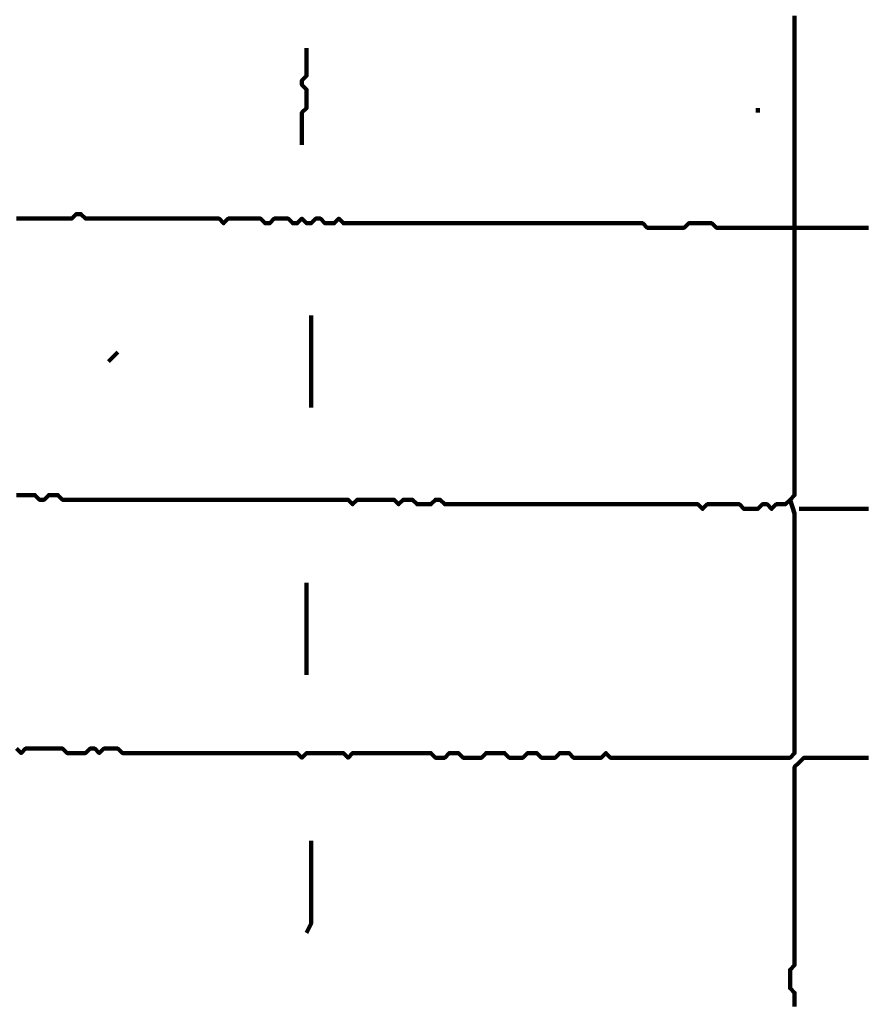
# Model space of a CAD drawing. Header units: metres. Extents: x 1959 to 4131, y 3282 to 4313.
# Tile 42 of 256: x 2125.93 to 2127.63, y 4295.84 to 4297.81. Entities that reach past the tile are written whole.
import ezdxf

# ---------------------------------------------------------------- set-up
doc = ezdxf.new("R2010")
doc.units = ezdxf.units.M
doc.layers.add('P', color=250, linetype='Continuous', lineweight=100)

msp = doc.modelspace()

# ---------------------------------------------------------------- linework, layer by layer
at = {"layer": 'P', "color": 0, "linetype": 'Continuous'}
for points in [[(2125.9215, 4296.8608), (2125.9307, 4296.8608), (2125.9399, 4296.8608), (2125.9492, 4296.8608), (2125.9584, 4296.8608), (2125.9676, 4296.8516), (2125.9768, 4296.8516), (2125.9861, 4296.8608), (2125.9953, 4296.8608), (2126.0045, 4296.8608), (2126.0138, 4296.8516), (2126.023, 4296.8516), (2126.0322, 4296.8516), (2126.0415, 4296.8516), (2126.0507, 4296.8516), (2126.0599, 4296.8516), (2126.0692, 4296.8516), (2126.0784, 4296.8516), (2126.0876, 4296.8516), (2126.0968, 4296.8516), (2126.1061, 4296.8516), (2126.1153, 4296.8516), (2126.1245, 4296.8516), (2126.1338, 4296.8516), (2126.143, 4296.8516), (2126.1522, 4296.8516), (2126.1615, 4296.8516), (2126.1707, 4296.8516), (2126.1799, 4296.8516), (2126.1892, 4296.8516), (2126.1984, 4296.8516), (2126.2076, 4296.8516), (2126.2168, 4296.8516), (2126.2261, 4296.8516), (2126.2353, 4296.8516), (2126.2445, 4296.8516), (2126.2538, 4296.8516), (2126.263, 4296.8516), (2126.2722, 4296.8516), (2126.2815, 4296.8516), (2126.2907, 4296.8516), (2126.2999, 4296.8516), (2126.3092, 4296.8516), (2126.3184, 4296.8516), (2126.3276, 4296.8516), (2126.3368, 4296.8516), (2126.3461, 4296.8516), (2126.3553, 4296.8516), (2126.3645, 4296.8516), (2126.3738, 4296.8516), (2126.383, 4296.8516), (2126.3922, 4296.8516), (2126.4015, 4296.8516), (2126.4107, 4296.8516), (2126.4199, 4296.8516), (2126.4292, 4296.8516), (2126.4384, 4296.8516), (2126.4476, 4296.8516), (2126.4568, 4296.8516), (2126.4661, 4296.8516), (2126.4753, 4296.8516), (2126.4845, 4296.8516), (2126.4938, 4296.8516), (2126.503, 4296.8516), (2126.5122, 4296.8516), (2126.5215, 4296.8516), (2126.5307, 4296.8516), (2126.5399, 4296.8516), (2126.5492, 4296.8516), (2126.5584, 4296.8516), (2126.5676, 4296.8516), (2126.5768, 4296.8516), (2126.5861, 4296.8516), (2126.5953, 4296.8424), (2126.6045, 4296.8516), (2126.6138, 4296.8516), (2126.623, 4296.8516), (2126.6322, 4296.8516), (2126.6415, 4296.8516), (2126.6507, 4296.8516), (2126.6599, 4296.8516), (2126.6692, 4296.8516), (2126.6784, 4296.8516), (2126.6876, 4296.8424), (2126.6968, 4296.8516), (2126.7061, 4296.8516), (2126.7153, 4296.8516), (2126.7245, 4296.8424), (2126.7338, 4296.8424), (2126.743, 4296.8424), (2126.7522, 4296.8424), (2126.7615, 4296.8516), (2126.7707, 4296.8516), (2126.7799, 4296.8424), (2126.7892, 4296.8424), (2126.7984, 4296.8424), (2126.8076, 4296.8424), (2126.8168, 4296.8424), (2126.8261, 4296.8424), (2126.8353, 4296.8424), (2126.8445, 4296.8424), (2126.8538, 4296.8424), (2126.863, 4296.8424), (2126.8722, 4296.8424), (2126.8815, 4296.8424), (2126.8907, 4296.8424), (2126.8999, 4296.8424), (2126.9092, 4296.8424), (2126.9184, 4296.8424), (2126.9276, 4296.8424), (2126.9368, 4296.8424), (2126.9461, 4296.8424), (2126.9553, 4296.8424), (2126.9645, 4296.8424), (2126.9738, 4296.8424), (2126.983, 4296.8424), (2126.9922, 4296.8424), (2127.0015, 4296.8424), (2127.0107, 4296.8424), (2127.0199, 4296.8424), (2127.0292, 4296.8424), (2127.0384, 4296.8424), (2127.0476, 4296.8424), (2127.0568, 4296.8424), (2127.0661, 4296.8424), (2127.0753, 4296.8424), (2127.0845, 4296.8424), (2127.0938, 4296.8424), (2127.103, 4296.8424), (2127.1122, 4296.8424), (2127.1215, 4296.8424), (2127.1307, 4296.8424), (2127.1399, 4296.8424), (2127.1492, 4296.8424), (2127.1584, 4296.8424), (2127.1676, 4296.8424), (2127.1768, 4296.8424), (2127.1861, 4296.8424), (2127.1953, 4296.8424), (2127.2045, 4296.8424), (2127.2138, 4296.8424), (2127.223, 4296.8424), (2127.2322, 4296.8424), (2127.2415, 4296.8424), (2127.2507, 4296.8424), (2127.2599, 4296.8424), (2127.2692, 4296.8424), (2127.2784, 4296.8424), (2127.2876, 4296.8424), (2127.2968, 4296.8331), (2127.3061, 4296.8424), (2127.3153, 4296.8424), (2127.3245, 4296.8424), (2127.3338, 4296.8424), (2127.343, 4296.8424), (2127.3522, 4296.8424), (2127.3615, 4296.8424), (2127.3707, 4296.8424), (2127.3799, 4296.8331), (2127.3892, 4296.8331), (2127.3984, 4296.8331), (2127.4076, 4296.8331), (2127.4168, 4296.8424), (2127.4261, 4296.8424), (2127.4353, 4296.8331), (2127.4445, 4296.8424), (2127.4538, 4296.8424), (2127.463, 4296.8424), (2127.4722, 4296.8516), (2127.4815, 4296.8608), (2127.4815, 4296.8701), (2127.4815, 4296.8793), (2127.4815, 4296.8885), (2127.4815, 4296.8978), (2127.4815, 4296.907), (2127.4815, 4296.9162), (2127.4815, 4296.9254), (2127.4815, 4296.9347), (2127.4815, 4296.9439), (2127.4815, 4296.9531), (2127.4815, 4296.9624), (2127.4815, 4296.9716), (2127.4815, 4296.9808), (2127.4815, 4296.9901), (2127.4815, 4296.9993), (2127.4815, 4297.0085), (2127.4815, 4297.0178), (2127.4815, 4297.027), (2127.4815, 4297.0362), (2127.4815, 4297.0454), (2127.4815, 4297.0547), (2127.4815, 4297.0639), (2127.4815, 4297.0731), (2127.4815, 4297.0824), (2127.4815, 4297.0916), (2127.4815, 4297.1008), (2127.4815, 4297.1101), (2127.4815, 4297.1193), (2127.4815, 4297.1285), (2127.4815, 4297.1378), (2127.4815, 4297.147), (2127.4815, 4297.1562), (2127.4815, 4297.1654), (2127.4815, 4297.1747), (2127.4815, 4297.1839), (2127.4815, 4297.1931), (2127.4815, 4297.2024), (2127.4815, 4297.2116), (2127.4815, 4297.2208), (2127.4815, 4297.2301), (2127.4815, 4297.2393), (2127.4815, 4297.2485), (2127.4815, 4297.2578), (2127.4815, 4297.267), (2127.4815, 4297.2762), (2127.4815, 4297.2854), (2127.4815, 4297.2947), (2127.4815, 4297.3039), (2127.4815, 4297.3131), (2127.4815, 4297.3224), (2127.4815, 4297.3316), (2127.4815, 4297.3408), (2127.4815, 4297.3501), (2127.4815, 4297.3593), (2127.4815, 4297.3685), (2127.4815, 4297.3778), (2127.4815, 4297.387), (2127.4815, 4297.3962), (2127.4815, 4297.4054), (2127.4815, 4297.4147), (2127.4815, 4297.4239), (2127.4815, 4297.4331), (2127.4815, 4297.4424), (2127.4815, 4297.4516), (2127.4815, 4297.4608), (2127.4815, 4297.4701), (2127.4815, 4297.4793), (2127.4815, 4297.4885), (2127.4815, 4297.4978), (2127.4815, 4297.507), (2127.4815, 4297.5162), (2127.4815, 4297.5254), (2127.4815, 4297.5347), (2127.4815, 4297.5439), (2127.4815, 4297.5531), (2127.4815, 4297.5624), (2127.4815, 4297.5716), (2127.4815, 4297.5808), (2127.4815, 4297.5901), (2127.4815, 4297.5993), (2127.4815, 4297.6085), (2127.4815, 4297.6178), (2127.4815, 4297.627), (2127.4815, 4297.6362), (2127.4815, 4297.6454), (2127.4815, 4297.6547), (2127.4815, 4297.6639), (2127.4815, 4297.6731), (2127.4815, 4297.6824), (2127.4815, 4297.6916), (2127.4815, 4297.7008), (2127.4815, 4297.7101), (2127.4815, 4297.7193), (2127.4815, 4297.7285), (2127.4815, 4297.7378), (2127.4815, 4297.747), (2127.4815, 4297.7562), (2127.4815, 4297.7654), (2127.4815, 4297.7747), (2127.4815, 4297.7839), (2127.4815, 4297.7931), (2127.4815, 4297.8024), (2127.4815, 4297.8116), (2127.4815, 4297.8208)], [(2126.503, 4297.7562), (2126.503, 4297.7193), (2126.503, 4297.7101), (2126.503, 4297.7008), (2126.4938, 4297.6916), (2126.4938, 4297.6824), (2126.503, 4297.6731), (2126.503, 4297.6639), (2126.503, 4297.6547), (2126.503, 4297.6454), (2126.503, 4297.6362), (2126.4938, 4297.627), (2126.4938, 4297.6178), (2126.4938, 4297.6085), (2126.4938, 4297.5993), (2126.4938, 4297.5901), (2126.4938, 4297.5624)], [(2127.4076, 4297.6362), (2127.4076, 4297.627)], [(2125.9215, 4297.4147), (2125.9307, 4297.4147), (2125.9399, 4297.4147), (2125.9492, 4297.4147), (2125.9584, 4297.4147), (2125.9676, 4297.4147), (2125.9768, 4297.4147), (2125.9861, 4297.4147), (2125.9953, 4297.4147), (2126.0045, 4297.4147), (2126.0138, 4297.4147), (2126.023, 4297.4147), (2126.0322, 4297.4147), (2126.0415, 4297.4239), (2126.0507, 4297.4239), (2126.0599, 4297.4147), (2126.0692, 4297.4147), (2126.0784, 4297.4147), (2126.0876, 4297.4147), (2126.0968, 4297.4147), (2126.1061, 4297.4147), (2126.1153, 4297.4147), (2126.1245, 4297.4147), (2126.1338, 4297.4147), (2126.143, 4297.4147), (2126.1522, 4297.4147), (2126.1615, 4297.4147), (2126.1707, 4297.4147), (2126.1799, 4297.4147), (2126.1892, 4297.4147), (2126.1984, 4297.4147), (2126.2076, 4297.4147), (2126.2168, 4297.4147), (2126.2261, 4297.4147), (2126.2353, 4297.4147), (2126.2445, 4297.4147), (2126.2538, 4297.4147), (2126.263, 4297.4147), (2126.2722, 4297.4147), (2126.2815, 4297.4147), (2126.2907, 4297.4147), (2126.2999, 4297.4147), (2126.3092, 4297.4147), (2126.3184, 4297.4147), (2126.3276, 4297.4147), (2126.3368, 4297.4054), (2126.3461, 4297.4147), (2126.3553, 4297.4147), (2126.3645, 4297.4147), (2126.3738, 4297.4147), (2126.383, 4297.4147), (2126.3922, 4297.4147), (2126.4015, 4297.4147), (2126.4107, 4297.4147), (2126.4199, 4297.4054), (2126.4292, 4297.4054), (2126.4384, 4297.4147), (2126.4476, 4297.4147), (2126.4568, 4297.4147), (2126.4661, 4297.4147), (2126.4753, 4297.4054), (2126.4845, 4297.4054), (2126.4938, 4297.4147), (2126.503, 4297.4054), (2126.5122, 4297.4054), (2126.5215, 4297.4147), (2126.5307, 4297.4147), (2126.5399, 4297.4054), (2126.5492, 4297.4054), (2126.5584, 4297.4054), (2126.5676, 4297.4147), (2126.5768, 4297.4054), (2126.5861, 4297.4054), (2126.5953, 4297.4054), (2126.6045, 4297.4054), (2126.6138, 4297.4054), (2126.623, 4297.4054), (2126.6322, 4297.4054), (2126.6415, 4297.4054), (2126.6507, 4297.4054), (2126.6599, 4297.4054), (2126.6692, 4297.4054), (2126.6784, 4297.4054), (2126.6876, 4297.4054), (2126.6968, 4297.4054), (2126.7061, 4297.4054), (2126.7153, 4297.4054), (2126.7245, 4297.4054), (2126.7338, 4297.4054), (2126.743, 4297.4054), (2126.7522, 4297.4054), (2126.7615, 4297.4054), (2126.7707, 4297.4054), (2126.7799, 4297.4054), (2126.7892, 4297.4054), (2126.7984, 4297.4054), (2126.8076, 4297.4054), (2126.8168, 4297.4054), (2126.8261, 4297.4054), (2126.8353, 4297.4054), (2126.8445, 4297.4054), (2126.8538, 4297.4054), (2126.863, 4297.4054), (2126.8722, 4297.4054), (2126.8815, 4297.4054), (2126.8907, 4297.4054), (2126.8999, 4297.4054), (2126.9092, 4297.4054), (2126.9184, 4297.4054), (2126.9276, 4297.4054), (2126.9368, 4297.4054), (2126.9461, 4297.4054), (2126.9553, 4297.4054), (2126.9645, 4297.4054), (2126.9738, 4297.4054), (2126.983, 4297.4054), (2126.9922, 4297.4054), (2127.0015, 4297.4054), (2127.0107, 4297.4054), (2127.0199, 4297.4054), (2127.0292, 4297.4054), (2127.0384, 4297.4054), (2127.0476, 4297.4054), (2127.0568, 4297.4054), (2127.0661, 4297.4054), (2127.0753, 4297.4054), (2127.0845, 4297.4054), (2127.0938, 4297.4054), (2127.103, 4297.4054), (2127.1122, 4297.4054), (2127.1215, 4297.4054), (2127.1307, 4297.4054), (2127.1399, 4297.4054), (2127.1492, 4297.4054), (2127.1584, 4297.4054), (2127.1676, 4297.4054), (2127.1768, 4297.4054), (2127.1861, 4297.3962), (2127.1953, 4297.3962), (2127.2045, 4297.3962), (2127.2138, 4297.3962), (2127.223, 4297.3962), (2127.2322, 4297.3962), (2127.2415, 4297.3962), (2127.2507, 4297.3962), (2127.2599, 4297.3962), (2127.2692, 4297.4054), (2127.2784, 4297.4054), (2127.2876, 4297.4054), (2127.2968, 4297.4054), (2127.3061, 4297.4054), (2127.3153, 4297.4054), (2127.3245, 4297.3962), (2127.3338, 4297.3962), (2127.343, 4297.3962), (2127.3522, 4297.3962), (2127.3615, 4297.3962), (2127.3707, 4297.3962), (2127.3799, 4297.3962), (2127.3892, 4297.3962), (2127.3984, 4297.3962), (2127.4076, 4297.3962), (2127.4168, 4297.3962), (2127.4261, 4297.3962), (2127.4353, 4297.3962), (2127.4445, 4297.3962), (2127.4538, 4297.3962), (2127.463, 4297.3962), (2127.4722, 4297.3962), (2127.4815, 4297.3962), (2127.4907, 4297.3962), (2127.4999, 4297.3962), (2127.5092, 4297.3962), (2127.5184, 4297.3962), (2127.5276, 4297.3962), (2127.5368, 4297.3962), (2127.5461, 4297.3962), (2127.5553, 4297.3962), (2127.5645, 4297.3962), (2127.5738, 4297.3962), (2127.583, 4297.3962), (2127.5922, 4297.3962), (2127.6015, 4297.3962), (2127.6107, 4297.3962), (2127.6199, 4297.3962), (2127.6292, 4297.3962)], [(2126.5122, 4297.2208), (2126.5122, 4297.1839), (2126.5122, 4297.1747), (2126.5122, 4297.1654), (2126.5122, 4297.1562), (2126.5122, 4297.147), (2126.5122, 4297.1378), (2126.5122, 4297.1285), (2126.5122, 4297.1193), (2126.5122, 4297.1101), (2126.5122, 4297.1008), (2126.5122, 4297.0916), (2126.5122, 4297.0824), (2126.5122, 4297.0731), (2126.5122, 4297.0639), (2126.5122, 4297.0547), (2126.5122, 4297.0362)], [(2126.1245, 4297.147), (2126.1061, 4297.1285)], [(2125.9215, 4296.3531), (2125.9307, 4296.3439), (2125.9399, 4296.3531), (2125.9492, 4296.3531), (2125.9584, 4296.3531), (2125.9676, 4296.3531), (2125.9768, 4296.3531), (2125.9861, 4296.3531), (2125.9953, 4296.3531), (2126.0045, 4296.3531), (2126.0138, 4296.3531), (2126.023, 4296.3439), (2126.0322, 4296.3439), (2126.0415, 4296.3439), (2126.0507, 4296.3439), (2126.0599, 4296.3439), (2126.0692, 4296.3531), (2126.0784, 4296.3531), (2126.0876, 4296.3439), (2126.0968, 4296.3531), (2126.1061, 4296.3531), (2126.1153, 4296.3531), (2126.1245, 4296.3531), (2126.1338, 4296.3439), (2126.143, 4296.3439), (2126.1522, 4296.3439), (2126.1615, 4296.3439), (2126.1707, 4296.3439), (2126.1799, 4296.3439), (2126.1892, 4296.3439), (2126.1984, 4296.3439), (2126.2076, 4296.3439), (2126.2168, 4296.3439), (2126.2261, 4296.3439), (2126.2353, 4296.3439), (2126.2445, 4296.3439), (2126.2538, 4296.3439), (2126.263, 4296.3439), (2126.2722, 4296.3439), (2126.2815, 4296.3439), (2126.2907, 4296.3439), (2126.2999, 4296.3439), (2126.3092, 4296.3439), (2126.3184, 4296.3439), (2126.3276, 4296.3439), (2126.3368, 4296.3439), (2126.3461, 4296.3439), (2126.3553, 4296.3439), (2126.3645, 4296.3439), (2126.3738, 4296.3439), (2126.383, 4296.3439), (2126.3922, 4296.3439), (2126.4015, 4296.3439), (2126.4107, 4296.3439), (2126.4199, 4296.3439), (2126.4292, 4296.3439), (2126.4384, 4296.3439), (2126.4476, 4296.3439), (2126.4568, 4296.3439), (2126.4661, 4296.3439), (2126.4753, 4296.3439), (2126.4845, 4296.3439), (2126.4938, 4296.3347), (2126.503, 4296.3439), (2126.5122, 4296.3439), (2126.5215, 4296.3439), (2126.5307, 4296.3439), (2126.5399, 4296.3439), (2126.5492, 4296.3439), (2126.5584, 4296.3439), (2126.5676, 4296.3439), (2126.5768, 4296.3439), (2126.5861, 4296.3347), (2126.5953, 4296.3439), (2126.6045, 4296.3439), (2126.6138, 4296.3439), (2126.623, 4296.3439), (2126.6322, 4296.3439), (2126.6415, 4296.3439), (2126.6507, 4296.3439), (2126.6599, 4296.3439), (2126.6692, 4296.3439), (2126.6784, 4296.3439), (2126.6876, 4296.3439), (2126.6968, 4296.3439), (2126.7061, 4296.3439), (2126.7153, 4296.3439), (2126.7245, 4296.3439), (2126.7338, 4296.3439), (2126.743, 4296.3439), (2126.7522, 4296.3439), (2126.7615, 4296.3347), (2126.7707, 4296.3347), (2126.7799, 4296.3347), (2126.7892, 4296.3439), (2126.7984, 4296.3439), (2126.8076, 4296.3439), (2126.8168, 4296.3347), (2126.8261, 4296.3347), (2126.8353, 4296.3347), (2126.8445, 4296.3347), (2126.8538, 4296.3347), (2126.863, 4296.3439), (2126.8722, 4296.3439), (2126.8815, 4296.3439), (2126.8907, 4296.3439), (2126.8999, 4296.3439), (2126.9092, 4296.3347), (2126.9184, 4296.3347), (2126.9276, 4296.3347), (2126.9368, 4296.3347), (2126.9461, 4296.3439), (2126.9553, 4296.3439), (2126.9645, 4296.3439), (2126.9738, 4296.3347), (2126.983, 4296.3347), (2126.9922, 4296.3347), (2127.0015, 4296.3347), (2127.0107, 4296.3439), (2127.0199, 4296.3439), (2127.0292, 4296.3439), (2127.0384, 4296.3347), (2127.0476, 4296.3347), (2127.0568, 4296.3347), (2127.0661, 4296.3347), (2127.0753, 4296.3347), (2127.0845, 4296.3347), (2127.0938, 4296.3347), (2127.103, 4296.3439), (2127.1122, 4296.3347), (2127.1215, 4296.3347), (2127.1307, 4296.3347), (2127.1399, 4296.3347), (2127.1492, 4296.3347), (2127.1584, 4296.3347), (2127.1676, 4296.3347), (2127.1768, 4296.3347), (2127.1861, 4296.3347), (2127.1953, 4296.3347), (2127.2045, 4296.3347), (2127.2138, 4296.3347), (2127.223, 4296.3347), (2127.2322, 4296.3347), (2127.2415, 4296.3347), (2127.2507, 4296.3347), (2127.2599, 4296.3347), (2127.2692, 4296.3347), (2127.2784, 4296.3347), (2127.2876, 4296.3347), (2127.2968, 4296.3347), (2127.3061, 4296.3347), (2127.3153, 4296.3347), (2127.3245, 4296.3347), (2127.3338, 4296.3347), (2127.343, 4296.3347), (2127.3522, 4296.3347), (2127.3615, 4296.3347), (2127.3707, 4296.3347), (2127.3799, 4296.3347), (2127.3892, 4296.3347), (2127.3984, 4296.3347), (2127.4076, 4296.3347), (2127.4168, 4296.3347), (2127.4261, 4296.3347), (2127.4353, 4296.3347), (2127.4445, 4296.3347), (2127.4538, 4296.3347), (2127.463, 4296.3347), (2127.4722, 4296.3347), (2127.4815, 4296.3439), (2127.4815, 4296.3531), (2127.4815, 4296.3624), (2127.4815, 4296.3716), (2127.4815, 4296.3808), (2127.4815, 4296.3901), (2127.4815, 4296.3993), (2127.4815, 4296.4085), (2127.4815, 4296.4178), (2127.4815, 4296.427), (2127.4815, 4296.4362), (2127.4815, 4296.4454), (2127.4815, 4296.4547), (2127.4815, 4296.4639), (2127.4815, 4296.4731), (2127.4815, 4296.4824), (2127.4815, 4296.4916), (2127.4815, 4296.5008), (2127.4815, 4296.5101), (2127.4815, 4296.5193), (2127.4815, 4296.5285), (2127.4815, 4296.5378), (2127.4815, 4296.547), (2127.4815, 4296.5562), (2127.4815, 4296.5654), (2127.4815, 4296.5747), (2127.4815, 4296.5839), (2127.4815, 4296.5931), (2127.4815, 4296.6024), (2127.4815, 4296.6116), (2127.4815, 4296.6208), (2127.4815, 4296.6301), (2127.4815, 4296.6393), (2127.4815, 4296.6485), (2127.4815, 4296.6578), (2127.4815, 4296.667), (2127.4815, 4296.6762), (2127.4815, 4296.6854), (2127.4815, 4296.6947), (2127.4815, 4296.7039), (2127.4815, 4296.7131), (2127.4815, 4296.7224), (2127.4815, 4296.7316), (2127.4815, 4296.7408), (2127.4815, 4296.7501), (2127.4815, 4296.7593), (2127.4815, 4296.7685), (2127.4815, 4296.7778), (2127.4815, 4296.787), (2127.4815, 4296.7962), (2127.4815, 4296.8054), (2127.4815, 4296.8147), (2127.4815, 4296.8239), (2127.4722, 4296.8516)], [(2127.4907, 4296.8331), (2127.5276, 4296.8331), (2127.5368, 4296.8331), (2127.5461, 4296.8331), (2127.5553, 4296.8331), (2127.5645, 4296.8331), (2127.5738, 4296.8331), (2127.583, 4296.8331), (2127.5922, 4296.8331), (2127.6015, 4296.8331), (2127.6107, 4296.8331), (2127.6199, 4296.8331), (2127.6292, 4296.8331)], [(2126.503, 4296.6854), (2126.503, 4296.6485), (2126.503, 4296.6393), (2126.503, 4296.6301), (2126.503, 4296.6208), (2126.503, 4296.6116), (2126.503, 4296.6024), (2126.503, 4296.5931), (2126.503, 4296.5839), (2126.503, 4296.5747), (2126.503, 4296.5654), (2126.503, 4296.5562), (2126.503, 4296.547), (2126.503, 4296.5378), (2126.503, 4296.5285), (2126.503, 4296.5193), (2126.503, 4296.5008)], [(2127.6292, 4296.3347), (2127.6199, 4296.3347), (2127.6107, 4296.3347), (2127.6015, 4296.3347), (2127.5922, 4296.3347), (2127.583, 4296.3347), (2127.5738, 4296.3347), (2127.5645, 4296.3347), (2127.5553, 4296.3347), (2127.5461, 4296.3347), (2127.5368, 4296.3347), (2127.5276, 4296.3347), (2127.5184, 4296.3347), (2127.5092, 4296.3347), (2127.4999, 4296.3347), (2127.4907, 4296.3254), (2127.4815, 4296.3162), (2127.4815, 4296.307), (2127.4815, 4296.2978), (2127.4815, 4296.2885), (2127.4815, 4296.2793), (2127.4815, 4296.2701), (2127.4815, 4296.2608), (2127.4815, 4296.2516), (2127.4815, 4296.2424), (2127.4815, 4296.2331), (2127.4815, 4296.2239), (2127.4815, 4296.2147), (2127.4815, 4296.2054), (2127.4815, 4296.1962), (2127.4815, 4296.187), (2127.4815, 4296.1778), (2127.4815, 4296.1685), (2127.4815, 4296.1593), (2127.4815, 4296.1501), (2127.4815, 4296.1408), (2127.4815, 4296.1316), (2127.4815, 4296.1224), (2127.4815, 4296.1131), (2127.4815, 4296.1039), (2127.4815, 4296.0947), (2127.4815, 4296.0854), (2127.4815, 4296.0762), (2127.4815, 4296.067), (2127.4815, 4296.0578), (2127.4815, 4296.0485), (2127.4815, 4296.0393), (2127.4815, 4296.0301), (2127.4815, 4296.0208), (2127.4815, 4296.0116), (2127.4815, 4296.0024), (2127.4815, 4295.9931), (2127.4815, 4295.9839), (2127.4815, 4295.9747), (2127.4815, 4295.9654), (2127.4815, 4295.9562), (2127.4815, 4295.947), (2127.4815, 4295.9378), (2127.4815, 4295.9285), (2127.4815, 4295.9193), (2127.4722, 4295.9101), (2127.4722, 4295.9008), (2127.4722, 4295.8916), (2127.4722, 4295.8824), (2127.4722, 4295.8731), (2127.4815, 4295.8639), (2127.4815, 4295.8547), (2127.4815, 4295.8454), (2127.4815, 4295.8362)], [(2126.5122, 4296.1685), (2126.5122, 4296.1316), (2126.5122, 4296.1224), (2126.5122, 4296.1131), (2126.5122, 4296.1039), (2126.5122, 4296.0947), (2126.5122, 4296.0854), (2126.5122, 4296.0762), (2126.5122, 4296.067), (2126.5122, 4296.0578), (2126.5122, 4296.0485), (2126.5122, 4296.0393), (2126.5122, 4296.0301), (2126.5122, 4296.0208), (2126.5122, 4296.0116), (2126.5122, 4296.0024), (2126.503, 4295.9839)]]:
    msp.add_lwpolyline(points, dxfattribs=at)

doc.saveas('drawing.dxf')
